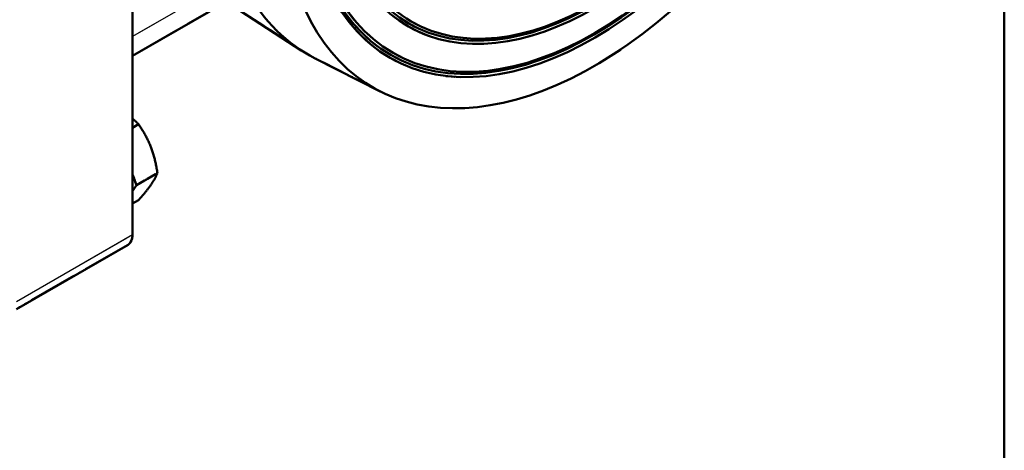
# Model space of a CAD drawing. Header units: millimetres. Extents: x 0 to 630, y 0 to 891.
# Tile 12 of 17: x 517 to 600, y 152 to 188. Entities that reach past the tile are written whole.
import ezdxf

# ---------------------------------------------------------------- set-up
doc = ezdxf.new("R2010")
doc.units = ezdxf.units.MM
doc.header["$LTSCALE"] = 3
doc.linetypes.add('LONG_DASH_DOTTED', pattern=[0.3001, 0.2362, -0.0295, 0.0049, -0.0295])
for name, color, linetype, lineweight in [('Rahmen_0', 179, 'Continuous', 50), ('Sichtbare Kanten(DIN)', 7, 'Continuous', 50), ('Sichtbare tangentiale Kanten(DIN)', 3, 'Continuous', 25), ('Überlagerung [Formatvorlage Phantomlinien(DIN)]', 179, 'LONG_DASH_DOTTED', 50)]:
    doc.layers.add(name, color=color, linetype=linetype, lineweight=lineweight)

# ---------------------------------------------------------------- blocks, each defined once
blk = doc.blocks.new('Ränder Default Border')
at = {"layer": 'Rahmen_0', "flags": 128}
blk.add_lwpolyline([(10, 10), (10, 287), (200, 287), (200, 10), (10, 10)], dxfattribs=at)

msp = doc.modelspace()

# ---------------------------------------------------------------- linework, layer by layer
at = {"layer": 'Sichtbare Kanten(DIN)'}
for p, q in [((526.754, 196.788), (526.754, 169.758)), ((526.754, 184.797), (536.366, 190.332)), ((535.802, 188.586), (540.937, 185.251)), ((547.564, 181.813), (542.102, 184.58)), ((526.754, 178.76), (527.257, 179.05)), ((527.101, 173.938), (526.754, 174.834)), ((527.101, 173.938), (528.849, 174.944)), ((526.754, 173.442), (527.101, 173.938)), ((526.754, 172.383), (527.257, 172.673)), ((526.379, 168.931), (516.996, 163.528))]:
    msp.add_line(p, q, dxfattribs=at)
at = {"layer": 'Sichtbare Kanten(DIN)', "flags": 128}
for points in [[(527.257, 179.05), (527.236, 179.071), (527.215, 179.093), (527.194, 179.114), (527.174, 179.135), (527.153, 179.156), (527.132, 179.176), (527.111, 179.197), (527.09, 179.217), (527.07, 179.237), (527.049, 179.257), (527.028, 179.277), (527.007, 179.297), (526.986, 179.316), (526.965, 179.336), (526.944, 179.355), (526.923, 179.374), (526.902, 179.393), (526.881, 179.411), (526.86, 179.43), (526.839, 179.449), (526.818, 179.467), (526.796, 179.485), (526.775, 179.503), (526.754, 179.521)], [(528.299, 177.139), (528.267, 177.221), (528.234, 177.302), (528.2, 177.383), (528.165, 177.463), (528.129, 177.543), (528.093, 177.622), (528.056, 177.701), (528.018, 177.78), (527.978, 177.858), (527.938, 177.936), (527.897, 178.015), (527.855, 178.093), (527.812, 178.171), (527.768, 178.249), (527.722, 178.328), (527.676, 178.406), (527.628, 178.485), (527.579, 178.564), (527.529, 178.644), (527.477, 178.724), (527.424, 178.804), (527.37, 178.885), (527.314, 178.967), (527.257, 179.05)], [(528.849, 174.944), (528.833, 175.051), (528.817, 175.155), (528.8, 175.258), (528.782, 175.359), (528.764, 175.458), (528.746, 175.556), (528.727, 175.652), (528.707, 175.747), (528.687, 175.841), (528.666, 175.934), (528.644, 176.025), (528.622, 176.115), (528.599, 176.204), (528.576, 176.293), (528.552, 176.38), (528.527, 176.467), (528.501, 176.553), (528.475, 176.638), (528.448, 176.723), (528.42, 176.807), (528.391, 176.89), (528.361, 176.973), (528.331, 177.056), (528.299, 177.139)], [(528.299, 173.95), (528.331, 173.996), (528.361, 174.04), (528.391, 174.084), (528.42, 174.128), (528.448, 174.171), (528.475, 174.214), (528.501, 174.256), (528.527, 174.298), (528.552, 174.34), (528.576, 174.381), (528.599, 174.422), (528.622, 174.463), (528.644, 174.503), (528.666, 174.544), (528.687, 174.584), (528.707, 174.624), (528.727, 174.664), (528.746, 174.704), (528.764, 174.744), (528.782, 174.784), (528.8, 174.824), (528.817, 174.864), (528.833, 174.904), (528.849, 174.944)], [(527.257, 172.673), (527.314, 172.737), (527.37, 172.8), (527.424, 172.861), (527.477, 172.922), (527.529, 172.981), (527.579, 173.039), (527.628, 173.097), (527.676, 173.153), (527.722, 173.208), (527.768, 173.262), (527.812, 173.316), (527.855, 173.368), (527.897, 173.42), (527.938, 173.471), (527.978, 173.522), (528.018, 173.572), (528.056, 173.621), (528.093, 173.669), (528.129, 173.717), (528.165, 173.765), (528.2, 173.812), (528.234, 173.858), (528.267, 173.905), (528.299, 173.95)]]:
    msp.add_lwpolyline(points, dxfattribs=at)
at = {"layer": 'Sichtbare Kanten(DIN)'}
for centre, major_axis, start_param, end_param in [((565.574, 214.424), (18.597, 32.294), 2.658611, 8.333096), ((560.271, 217.477), (-18.76, -32.577), 5.946274, 6.314123), ((525.481, 170.491), (0.898, -1.56), 0, 0.787332)]:
    msp.add_ellipse(centre, major_axis=major_axis, ratio=0.578093, start_param=start_param, end_param=end_param, dxfattribs=at)
for centre, major_axis in [((565.574, 214.424), (-17.162, -29.802)), ((565.489, 214.472), (-17.042, -29.594)), ((565.574, 214.424), (-16.922, -29.386)), ((565.574, 214.424), (-15.64, -27.159)), ((565.489, 214.472), (-15.52, -26.951)), ((565.574, 214.424), (-15.4, -26.743)), ((565.574, 214.424), (-14.118, -24.516)), ((565.489, 214.472), (-13.998, -24.308)), ((565.574, 214.424), (-13.878, -24.1))]:
    msp.add_ellipse(centre, major_axis=major_axis, ratio=0.578093, dxfattribs=at)
at = {"layer": 'Sichtbare tangentiale Kanten(DIN)'}
for p, q in [((537.364, 192.537), (526.754, 186.426)), ((526.754, 169.758), (516.996, 164.139))]:
    msp.add_line(p, q, dxfattribs=at)
at = {"layer": 'Sichtbare tangentiale Kanten(DIN)', "ltscale": 5.905643}
msp.add_line((536.834, 192.231), (527.284, 186.732), dxfattribs=at)
at = {"layer": 'Sichtbare tangentiale Kanten(DIN)', "ltscale": 5.43116}
msp.add_line((526.266, 169.477), (517.484, 164.42), dxfattribs=at)
at = {"layer": 'Überlagerung [Formatvorlage Phantomlinien(DIN)]', "ltscale": 14.458025}
msp.add_line((526.754, 196.788), (526.754, 169.758), dxfattribs=at)
at = {"layer": 'Überlagerung [Formatvorlage Phantomlinien(DIN)]', "ltscale": 5.94417}
msp.add_line((526.754, 184.797), (536.366, 190.332), dxfattribs=at)
at = {"layer": 'Überlagerung [Formatvorlage Phantomlinien(DIN)]', "ltscale": 3.282771}
for p, q in [((535.802, 188.586), (540.937, 185.251)), ((547.564, 181.813), (542.102, 184.58))]:
    msp.add_line(p, q, dxfattribs=at)
at = {"layer": 'Überlagerung [Formatvorlage Phantomlinien(DIN)]', "ltscale": 0.310957}
for p, q in [((526.754, 178.76), (527.257, 179.05)), ((526.754, 172.383), (527.257, 172.673))]:
    msp.add_line(p, q, dxfattribs=at)
at = {"layer": 'Überlagerung [Formatvorlage Phantomlinien(DIN)]', "ltscale": 0.429603}
for p, q in [((527.101, 173.938), (526.754, 174.834)), ((526.754, 173.442), (527.101, 173.938))]:
    msp.add_line(p, q, dxfattribs=at)
at = {"layer": 'Überlagerung [Formatvorlage Phantomlinien(DIN)]', "ltscale": 1.080758}
msp.add_line((527.101, 173.938), (528.849, 174.944), dxfattribs=at)
at = {"layer": 'Überlagerung [Formatvorlage Phantomlinien(DIN)]', "ltscale": 5.803009}
msp.add_line((526.379, 168.931), (516.996, 163.528), dxfattribs=at)
at = {"layer": 'Überlagerung [Formatvorlage Phantomlinien(DIN)]', "ltscale": 0.420346, "flags": 128}
msp.add_lwpolyline([(527.257, 179.05), (527.236, 179.071), (527.215, 179.093), (527.194, 179.114), (527.174, 179.135), (527.153, 179.156), (527.132, 179.176), (527.111, 179.197), (527.09, 179.217), (527.07, 179.237), (527.049, 179.257), (527.028, 179.277), (527.007, 179.297), (526.986, 179.316), (526.965, 179.336), (526.944, 179.355), (526.923, 179.374), (526.902, 179.393), (526.881, 179.411), (526.86, 179.43), (526.839, 179.449), (526.818, 179.467), (526.796, 179.485), (526.775, 179.503), (526.754, 179.521)], dxfattribs=at)
at = {"layer": 'Überlagerung [Formatvorlage Phantomlinien(DIN)]', "ltscale": 0.999631, "flags": 128}
for points in [[(528.299, 177.139), (528.267, 177.221), (528.234, 177.302), (528.2, 177.383), (528.165, 177.463), (528.129, 177.543), (528.093, 177.622), (528.056, 177.701), (528.018, 177.78), (527.978, 177.858), (527.938, 177.936), (527.897, 178.015), (527.855, 178.093), (527.812, 178.171), (527.768, 178.249), (527.722, 178.328), (527.676, 178.406), (527.628, 178.485), (527.579, 178.564), (527.529, 178.644), (527.477, 178.724), (527.424, 178.804), (527.37, 178.885), (527.314, 178.967), (527.257, 179.05)], [(528.849, 174.944), (528.833, 175.051), (528.817, 175.155), (528.8, 175.258), (528.782, 175.359), (528.764, 175.458), (528.746, 175.556), (528.727, 175.652), (528.707, 175.747), (528.687, 175.841), (528.666, 175.934), (528.644, 176.025), (528.622, 176.115), (528.599, 176.204), (528.576, 176.293), (528.552, 176.38), (528.527, 176.467), (528.501, 176.553), (528.475, 176.638), (528.448, 176.723), (528.42, 176.807), (528.391, 176.89), (528.361, 176.973), (528.331, 177.056), (528.299, 177.139)], [(528.299, 173.95), (528.331, 173.996), (528.361, 174.04), (528.391, 174.084), (528.42, 174.128), (528.448, 174.171), (528.475, 174.214), (528.501, 174.256), (528.527, 174.298), (528.552, 174.34), (528.576, 174.381), (528.599, 174.422), (528.622, 174.463), (528.644, 174.503), (528.666, 174.544), (528.687, 174.584), (528.707, 174.624), (528.727, 174.664), (528.746, 174.704), (528.764, 174.744), (528.782, 174.784), (528.8, 174.824), (528.817, 174.864), (528.833, 174.904), (528.849, 174.944)], [(527.257, 172.673), (527.314, 172.737), (527.37, 172.8), (527.424, 172.861), (527.477, 172.922), (527.529, 172.981), (527.579, 173.039), (527.628, 173.097), (527.676, 173.153), (527.722, 173.208), (527.768, 173.262), (527.812, 173.316), (527.855, 173.368), (527.897, 173.42), (527.938, 173.471), (527.978, 173.522), (528.018, 173.572), (528.056, 173.621), (528.093, 173.669), (528.129, 173.717), (528.165, 173.765), (528.2, 173.812), (528.234, 173.858), (528.267, 173.905), (528.299, 173.95)]]:
    msp.add_lwpolyline(points, dxfattribs=at)
at = {"layer": 'Überlagerung [Formatvorlage Phantomlinien(DIN)]', "ltscale": 46.975998}
msp.add_ellipse((565.574, 214.424), major_axis=(18.597, 32.294), ratio=0.578093, start_param=2.658611, end_param=8.333096, dxfattribs=at)
at = {"layer": 'Überlagerung [Formatvorlage Phantomlinien(DIN)]', "ltscale": 48.001499}
msp.add_ellipse((565.574, 214.424), major_axis=(-17.162, -29.802), ratio=0.578093, dxfattribs=at)
at = {"layer": 'Überlagerung [Formatvorlage Phantomlinien(DIN)]', "ltscale": 47.666508}
msp.add_ellipse((565.489, 214.472), major_axis=(-17.042, -29.594), ratio=0.578093, dxfattribs=at)
at = {"layer": 'Überlagerung [Formatvorlage Phantomlinien(DIN)]', "ltscale": 47.331516}
msp.add_ellipse((565.574, 214.424), major_axis=(-16.922, -29.386), ratio=0.578093, dxfattribs=at)
at = {"layer": 'Überlagerung [Formatvorlage Phantomlinien(DIN)]', "ltscale": 54.680393}
msp.add_ellipse((565.574, 214.424), major_axis=(-15.64, -27.159), ratio=0.578093, dxfattribs=at)
at = {"layer": 'Überlagerung [Formatvorlage Phantomlinien(DIN)]', "ltscale": 54.261654}
msp.add_ellipse((565.489, 214.472), major_axis=(-15.52, -26.951), ratio=0.578093, dxfattribs=at)
at = {"layer": 'Überlagerung [Formatvorlage Phantomlinien(DIN)]', "ltscale": 53.842915}
msp.add_ellipse((565.574, 214.424), major_axis=(-15.4, -26.743), ratio=0.578093, dxfattribs=at)
at = {"layer": 'Überlagerung [Formatvorlage Phantomlinien(DIN)]', "ltscale": 49.358913}
msp.add_ellipse((565.574, 214.424), major_axis=(-14.118, -24.516), ratio=0.578093, dxfattribs=at)
at = {"layer": 'Überlagerung [Formatvorlage Phantomlinien(DIN)]', "ltscale": 48.94017}
msp.add_ellipse((565.489, 214.472), major_axis=(-13.998, -24.308), ratio=0.578093, dxfattribs=at)
at = {"layer": 'Überlagerung [Formatvorlage Phantomlinien(DIN)]', "ltscale": 48.521431}
msp.add_ellipse((565.574, 214.424), major_axis=(-13.878, -24.1), ratio=0.578093, dxfattribs=at)
at = {"layer": 'Überlagerung [Formatvorlage Phantomlinien(DIN)]', "ltscale": 6.047106}
msp.add_ellipse((560.271, 217.477), major_axis=(-18.76, -32.577), ratio=0.578093, start_param=5.946274, end_param=6.314123, dxfattribs=at)
at = {"layer": 'Überlagerung [Formatvorlage Phantomlinien(DIN)]', "ltscale": 0.61964}
msp.add_ellipse((525.481, 170.491), major_axis=(0.898, -1.56), ratio=0.578093, start_param=0, end_param=0.787332, dxfattribs=at)

# ---------------------------------------------------------------- block references
at = {"xscale": 3, "yscale": 3, "zscale": 3}
msp.add_blockref('Ränder Default Border', (0, 0), dxfattribs=at)

doc.saveas('drawing.dxf')
